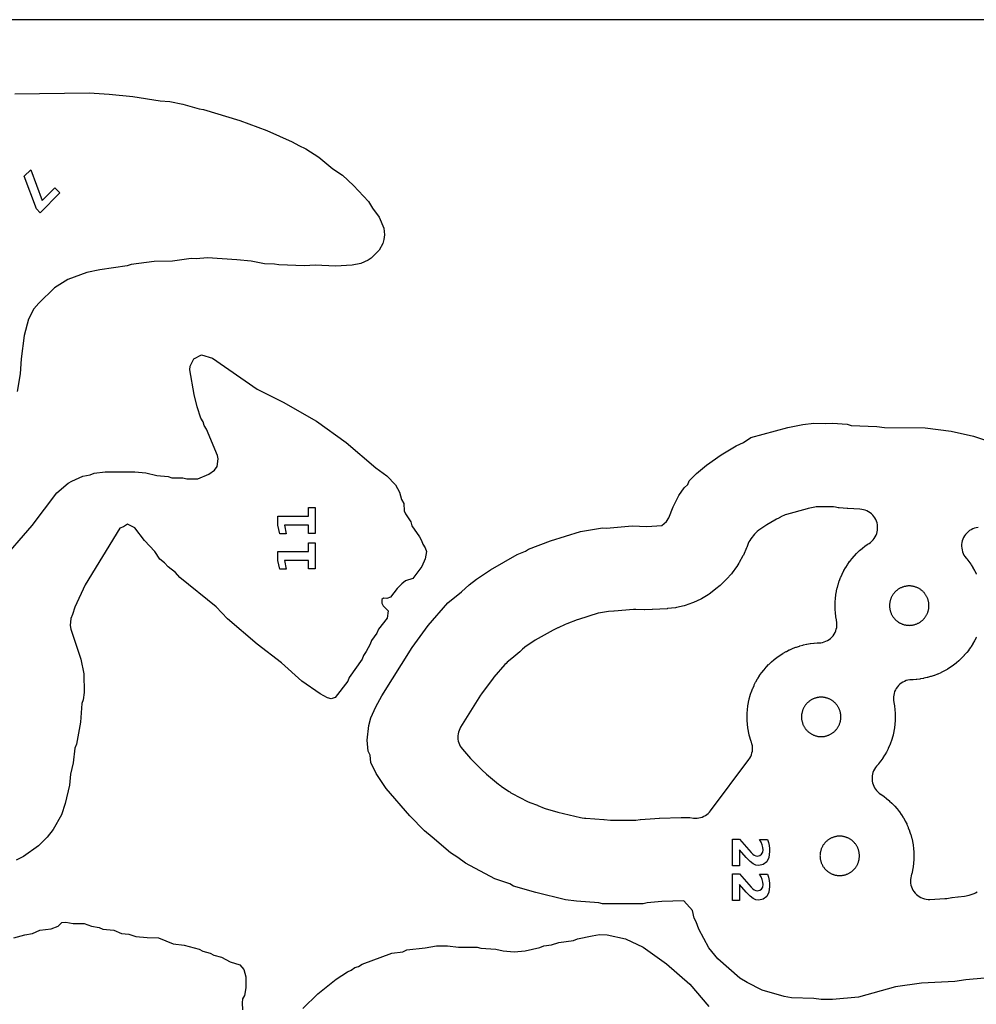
# Model space of a CAD drawing. Header units: millimetres. Extents: x 0 to 2500, y 0 to 1250.
# Tile 128 of 140: x 538 to 744, y 1037 to 1250. Entities that reach past the tile are written whole.
import ezdxf

# ---------------------------------------------------------------- set-up
doc = ezdxf.new("R2010")
doc.units = ezdxf.units.MM
for name, color, linetype in [('CUT', 1, 'Continuous'), ('MARK', 3, 'Continuous'), ('SHEET_BORDER_NOCUT', 8, 'Continuous')]:
    doc.layers.add(name, color=color, linetype=linetype)

msp = doc.modelspace()

# ---------------------------------------------------------------- linework, layer by layer
at = {"layer": 'CUT'}
for points in [[(536.48, 1234), (552.51, 1234.2), (556.8, 1233.96), (561.92, 1233.42), (567.78, 1232.5), (569.89, 1232.33), (572.7, 1231.74), (576.2, 1230.74), (577.18, 1230.59), (584.99, 1228.21), (590.82, 1226.12), (596.29, 1223.67), (597.7, 1222.82), (599.26, 1222.14), (602.02, 1220.34), (605.1, 1217.78), (607.15, 1216.43), (609.49, 1214.24), (612.79, 1210.76), (613.6, 1209.34), (615.04, 1207.37), (616.09, 1205.01), (616.21, 1203.6), (616.07, 1202.59), (615.86, 1201.69), (615.04, 1200.23), (613.36, 1198.55), (612.67, 1198.07), (611.1, 1197.38), (609.25, 1196.99), (605.62, 1196.8), (601.28, 1196.99), (598.94, 1196.9), (593.43, 1197.06), (592.49, 1197.24), (590.32, 1197.33), (587.44, 1197.86), (584.36, 1198.18), (578.01, 1198.58), (575.55, 1198.41), (574.48, 1198.49), (570.47, 1197.86), (566.55, 1197.79), (561.56, 1197.18), (560.67, 1196.91), (554.78, 1196.02), (551.96, 1195.44), (547.87, 1193.9), (545.04, 1192.13), (541.62, 1188.84), (540.55, 1187.59), (539.38, 1185.37), (538.46, 1181.85), (537.81, 1176.81), (537.58, 1173.6), (536.94, 1169.73)], [(533.13, 1132.81), (540.19, 1140.81), (545.55, 1147.85), (547.94, 1149.98), (548.78, 1150.42), (551.14, 1151.47), (552.72, 1151.78), (553.54, 1152.16), (555.93, 1152.39), (562.33, 1152.39), (564.73, 1152.23), (567.12, 1151.66), (569.53, 1151.39), (570.36, 1151.15), (572.73, 1151.09), (573.58, 1150.9), (575.96, 1150.92), (578.31, 1151.89), (579.51, 1152.78), (580.14, 1153.6), (580.31, 1155.21), (580.2, 1155.94), (577.8, 1161.61), (577.32, 1162.41), (577.11, 1163.23), (576.6, 1164.01), (575.78, 1166.42), (575.14, 1169.08), (574.2, 1174.41), (574.32, 1175.21), (575.05, 1176.81), (576.74, 1177.7), (579.14, 1176.96), (588.74, 1170.25), (594.34, 1167.43), (601.54, 1163.34), (607.94, 1158.75), (614.33, 1153.25), (616.73, 1151.52), (618.61, 1149.61), (619.47, 1148.01), (619.85, 1146.43), (620.35, 1145.61), (620.46, 1144.03), (620.73, 1143.34), (621.91, 1141.61), (622.12, 1140.78), (623.73, 1138.41), (624.21, 1137.61), (624.46, 1136.77), (625.01, 1136), (625.31, 1135.21), (625.01, 1133.62), (624.24, 1132.01), (622.35, 1129.41), (620.76, 1128.9), (619.93, 1128.27), (618.94, 1127.22), (617.54, 1125.35), (616.74, 1125.1), (616.01, 1125.14), (615.66, 1124.88), (615.63, 1124.05), (615.91, 1123.46), (617.04, 1122.41), (616.76, 1120.81), (614.94, 1118.43), (614.56, 1117.61), (613.42, 1116.01), (613.12, 1115.2), (612.29, 1113.63), (611.67, 1112.79), (611.37, 1112.01), (608.57, 1108.01), (608.28, 1107.21), (605.55, 1103.7), (604.74, 1103.46), (603.94, 1103.62), (602.35, 1104.47), (598.37, 1107.21), (594.01, 1111.21), (588.74, 1115.21), (582.33, 1120.67), (579.92, 1123.25), (572.04, 1129.61), (571.14, 1130.68), (569.53, 1131.91), (568.72, 1132.81), (567.72, 1133.6), (566.66, 1135.21), (564.41, 1137.61), (562.35, 1140.32), (560.75, 1141.15), (559.94, 1140.55), (559.12, 1140.23), (551.64, 1128.04), (549.37, 1123.23), (548.91, 1121.62), (548.51, 1120.79), (548.39, 1119.26), (548.56, 1118.45), (550.69, 1112.02), (551.37, 1108.82), (551.41, 1104.81), (551.21, 1103.22), (550.91, 1102.39), (550.6, 1098.4), (549.76, 1093.62), (549.44, 1092.76), (549.07, 1089.6), (548.46, 1087.19), (548.23, 1084.8), (547.29, 1080.82), (546.5, 1078.41), (544.73, 1075.2), (543.46, 1073.6), (541.55, 1071.67), (538.34, 1069.42), (536.73, 1068.63)], [(745.66, 1043.17), (741.64, 1042.79), (739.25, 1042.39), (732.06, 1042.04), (726.46, 1041.27), (718.46, 1039.07), (712.87, 1038.5), (710.45, 1038.5), (708.86, 1038.72), (704.05, 1038.9), (702.47, 1039.17), (697.66, 1040.58), (694.46, 1042.19), (692.86, 1043.17), (688.15, 1047.3), (686.22, 1049.7), (684.01, 1053.71), (683.48, 1055.32), (683.01, 1056.1), (682.65, 1057.73), (680.81, 1059.84), (676.05, 1059.69), (672.89, 1059.42), (672.05, 1059.21), (663.27, 1059.21), (662.43, 1059.42), (657.65, 1059.73), (655.27, 1060.07), (648.86, 1061.61), (644.06, 1063.01), (643.24, 1063.47), (640.05, 1064.61), (633.66, 1067.96), (632.06, 1069.21), (630.45, 1070.19), (626.47, 1073.57), (624.85, 1074.97), (621.65, 1078.17), (616.56, 1084.1), (614.39, 1087.3), (613.3, 1089.7), (613.1, 1091.28), (612.68, 1092.11), (612.51, 1094.51), (612.82, 1097.69), (613.29, 1099.3), (614.31, 1101.69), (615.67, 1104.1), (622.15, 1114.49), (625.66, 1119.23), (629.87, 1124.11), (632.86, 1126.5), (634.45, 1128.06), (636.05, 1129.25), (639.06, 1131.3), (644.85, 1134.55), (646.62, 1135.3), (647.27, 1135.74), (652.06, 1137.56), (658.47, 1139.53), (663.25, 1140.31), (664.09, 1140.24), (669.65, 1140.74), (672.84, 1140.64), (676.05, 1140.85), (677.02, 1141.67), (677.54, 1142.48), (678.46, 1144.88), (679.74, 1147.31), (680.86, 1148.98), (681.64, 1149.69), (681.97, 1150.5), (683.53, 1152.09), (685.67, 1153.89), (688.86, 1156.05), (692.07, 1158), (693.66, 1158.75), (695.26, 1159.81), (703.26, 1161.96), (706.45, 1162.65), (708.86, 1162.94), (711.28, 1162.84), (712.87, 1162.94), (716.06, 1162.67), (716.89, 1162.45), (722.45, 1162.21), (724.08, 1162), (732.85, 1161.88), (738.45, 1161.21), (743.26, 1160.12), (748.07, 1158.54)], [(744.27, 1140.4), (743.88, 1140.34), (743.5, 1140.24), (743.13, 1140.1), (742.78, 1139.93), (742.44, 1139.72), (742.13, 1139.48), (741.84, 1139.21), (741.58, 1138.91), (741.35, 1138.59), (741.15, 1138.25), (740.99, 1137.89), (740.86, 1137.52), (740.77, 1137.13), (740.72, 1136.74), (740.71, 1136.34), (740.74, 1135.95), (740.81, 1135.56), (740.91, 1135.18), (741.05, 1134.81), (741.23, 1134.46), (741.44, 1134.12), (741.68, 1133.81), (741.76, 1133.72), (741.82, 1133.65), (742.25, 1133.1), (742.3, 1133.03), (742.7, 1132.46), (742.75, 1132.38), (743.12, 1131.8), (743.17, 1131.72), (743.51, 1131.12), (743.56, 1131.03), (743.87, 1130.42), (743.91, 1130.33)], [(743.91, 1116.74), (743.87, 1116.65), (743.56, 1116.04), (743.51, 1115.95), (743.17, 1115.35), (743.12, 1115.27), (742.75, 1114.69), (742.7, 1114.6), (742.3, 1114.04), (742.25, 1113.96), (741.82, 1113.42), (741.76, 1113.35), (741.31, 1112.83), (741.25, 1112.75), (740.77, 1112.26), (740.7, 1112.19), (740.2, 1111.71), (740.13, 1111.65), (739.61, 1111.2), (739.54, 1111.14), (738.99, 1110.71), (738.92, 1110.65), (738.35, 1110.26), (738.27, 1110.2), (737.69, 1109.84), (737.61, 1109.79), (737.01, 1109.45), (736.92, 1109.4), (736.31, 1109.09), (736.22, 1109.05), (735.59, 1108.77), (735.5, 1108.73), (734.86, 1108.49), (734.77, 1108.45), (734.12, 1108.24), (734.02, 1108.21), (733.36, 1108.03), (733.26, 1108), (732.59, 1107.85), (732.5, 1107.83), (731.82, 1107.72), (731.72, 1107.7), (731.04, 1107.62), (730.94, 1107.61), (730.26, 1107.56), (730.16, 1107.55), (729.92, 1107.55), (729.52, 1107.52), (729.14, 1107.45), (728.76, 1107.35), (728.39, 1107.2), (728.04, 1107.03), (727.71, 1106.82), (727.4, 1106.58), (727.12, 1106.31), (726.86, 1106.01), (726.63, 1105.69), (726.44, 1105.35), (726.28, 1104.99), (726.16, 1104.61), (726.07, 1104.23), (726.02, 1103.84), (726.02, 1103.45), (726.04, 1103.06), (726.1, 1102.74), (726.1, 1102.74), (726.12, 1102.6), (726.24, 1101.92), (726.26, 1101.82), (726.34, 1101.14), (726.35, 1101.05), (726.4, 1100.36), (726.41, 1100.26), (726.42, 1099.57), (726.42, 1099.48), (726.41, 1098.79), (726.4, 1098.69), (726.35, 1098.01), (726.34, 1097.91), (726.26, 1097.23), (726.24, 1097.13), (726.12, 1096.45), (726.11, 1096.36), (725.96, 1095.69), (725.93, 1095.59), (725.75, 1094.93), (725.72, 1094.83), (725.5, 1094.18), (725.47, 1094.09), (725.22, 1093.45), (725.19, 1093.36), (724.91, 1092.73), (724.87, 1092.64), (724.56, 1092.03), (724.51, 1091.94), (724.17, 1091.34), (724.12, 1091.26), (723.75, 1090.68), (723.7, 1090.6), (723.3, 1090.03), (723.25, 1089.96), (722.82, 1089.41), (722.76, 1089.34), (722.36, 1088.87), (722.12, 1088.57), (721.92, 1088.25), (721.74, 1087.91), (721.6, 1087.56), (721.5, 1087.19), (721.43, 1086.81), (721.39, 1086.43), (721.39, 1086.05), (721.43, 1085.67), (721.5, 1085.3), (721.61, 1084.93), (721.76, 1084.58), (721.93, 1084.24), (722.14, 1083.92), (722.38, 1083.62), (722.64, 1083.35), (722.93, 1083.1), (723.25, 1082.88), (723.27, 1082.86), (723.35, 1082.81), (723.92, 1082.41), (723.99, 1082.36), (724.54, 1081.93), (724.61, 1081.87), (725.13, 1081.42), (725.2, 1081.36), (725.7, 1080.88), (725.77, 1080.81), (726.25, 1080.31), (726.31, 1080.24), (726.76, 1079.72), (726.82, 1079.65), (727.25, 1079.1), (727.3, 1079.03), (727.7, 1078.46), (727.75, 1078.38), (728.12, 1077.8), (728.17, 1077.72), (728.51, 1077.12), (728.56, 1077.03), (728.87, 1076.42), (728.91, 1076.33), (729.19, 1075.7), (729.22, 1075.61), (729.47, 1074.97), (729.5, 1074.88), (729.72, 1074.23), (729.75, 1074.13), (729.93, 1073.47), (729.96, 1073.37), (730.11, 1072.7), (730.12, 1072.61), (730.24, 1071.93), (730.26, 1071.83), (730.34, 1071.15), (730.35, 1071.05), (730.4, 1070.37), (730.41, 1070.27), (730.42, 1069.58), (730.42, 1069.49), (730.41, 1068.8), (730.4, 1068.7), (730.35, 1068.01), (730.34, 1067.92), (730.26, 1067.24), (730.24, 1067.14), (730.12, 1066.46), (730.11, 1066.36), (729.96, 1065.69), (729.93, 1065.6), (729.82, 1065.21), (729.74, 1064.82), (729.69, 1064.43), (729.68, 1064.03), (729.71, 1063.64), (729.78, 1063.24), (729.89, 1062.86), (730.04, 1062.49), (730.22, 1062.14), (730.44, 1061.81), (730.68, 1061.49), (730.96, 1061.21), (731.27, 1060.96), (731.6, 1060.73), (731.94, 1060.54), (732.31, 1060.39), (732.69, 1060.27), (733.08, 1060.19), (733.48, 1060.15), (733.87, 1060.15), (737.07, 1060.31), (737.54, 1060.36), (738.61, 1060.54), (738.68, 1060.55), (739.91, 1060.71), (739.98, 1060.72), (741.36, 1060.85), (741.68, 1060.89), (742, 1060.96), (742.32, 1061.06), (743.4, 1061.44), (743.75, 1061.58), (744.08, 1061.76)], [(536.23, 1051.81), (538.63, 1052.5), (540.24, 1052.78), (541.83, 1053.51), (544.28, 1053.77), (545.8, 1054.37), (546.62, 1055.13), (547.43, 1055.19), (549.06, 1054.9), (551.42, 1054.96), (552.98, 1054.36), (554.62, 1054.1), (555.45, 1053.74), (557.82, 1053.48), (559.44, 1052.75), (561.03, 1052.64), (562.6, 1052.15), (565.02, 1051.88), (567.42, 1051.87), (570.6, 1050.55), (573.02, 1050.25), (576.22, 1049.41), (577.04, 1049), (578.62, 1048.54), (579.42, 1048.09), (581.02, 1047.67), (582.95, 1046.64), (585.02, 1046.01), (585.88, 1045.03), (586.29, 1043.42), (586.28, 1041.04), (585.99, 1039.43), (585.61, 1038.65), (585.48, 1037.8), (585.56, 1036.27)], [(598.62, 1036.59), (601.83, 1039.77), (605.81, 1042.94), (608.22, 1044.53), (609, 1044.84), (609.82, 1045.41), (610.62, 1045.62), (611.42, 1046.16), (617.81, 1048.5), (620.17, 1048.83), (621.03, 1049.24), (625, 1049.66), (627.43, 1050.09), (629.83, 1050.1), (632.21, 1049.83), (636.21, 1049.81), (637.02, 1049.6), (640.23, 1049.4), (641.85, 1049.01), (644.2, 1048.81), (646.58, 1049.01), (649.76, 1049.75), (650.62, 1050.12), (652.22, 1050.33), (653.83, 1050.84), (657, 1051.26), (657.83, 1051.6), (661.03, 1052.28), (662.62, 1052.54), (664.22, 1052.51), (668.22, 1051.65), (672.05, 1049.83), (677.02, 1046.23), (682.06, 1041.84), (686.16, 1037.02)]]:
    msp.add_lwpolyline(points, dxfattribs=at)
for points in [[(702.97, 1143.24), (702.65, 1143.14), (702.34, 1143.02), (702.04, 1142.86), (701.39, 1142.5), (701.26, 1142.43), (700.79, 1142.21), (700.42, 1142.01), (698.67, 1140.95), (698.5, 1140.84), (696.96, 1139.8), (696.63, 1139.55), (696.33, 1139.26), (696.06, 1138.95), (695.27, 1137.96), (695.04, 1137.63), (694.85, 1137.29), (694.69, 1136.92), (694.36, 1136.07), (694.32, 1135.98), (693.65, 1134.45), (693.55, 1134.27), (692.73, 1132.82), (692.67, 1132.73), (692.21, 1132.01), (692.15, 1131.92), (691.2, 1130.59), (691.08, 1130.43), (690.03, 1129.23), (689.89, 1129.09), (688.69, 1127.96), (688.61, 1127.9), (687.72, 1127.14), (687.64, 1127.08), (686.25, 1126.02), (686.07, 1125.9), (684.62, 1125.02), (684.43, 1124.92), (682.89, 1124.2), (682.69, 1124.12), (681.09, 1123.57), (680.88, 1123.51), (679.22, 1123.13), (679.02, 1123.1), (677.28, 1122.89), (677.17, 1122.88), (674.05, 1122.68), (673.96, 1122.67), (672.3, 1122.65), (672.2, 1122.65), (670.41, 1122.71), (669.92, 1122.69), (665.75, 1122.32), (665.66, 1122.31), (664.56, 1122.26), (664.11, 1122.21), (662.84, 1122.01), (662.31, 1121.88), (658.04, 1120.57), (657.79, 1120.48), (655.54, 1119.63), (655.2, 1119.47), (655.19, 1119.48), (653.71, 1118.76), (653.62, 1118.72), (653, 1118.46), (652.61, 1118.26), (648.71, 1116.08), (648.41, 1115.89), (646.58, 1114.64), (646.45, 1114.55), (646.39, 1114.5), (645.98, 1114.16), (645.48, 1113.66), (645.4, 1113.59), (644.14, 1112.48), (644.07, 1112.41), (642.7, 1111.32), (642.43, 1111.08), (642.17, 1110.81), (639.82, 1108.09), (639.64, 1107.85), (637.13, 1104.48), (636.95, 1104.21), (632.64, 1097.3), (632.45, 1096.96), (632.3, 1096.61), (632.18, 1096.23), (632.09, 1095.85), (632.05, 1095.47), (632.04, 1095.08), (632.07, 1094.69), (632.14, 1094.3), (632.24, 1093.93), (632.38, 1093.56), (632.56, 1093.22), (632.77, 1092.89), (633.01, 1092.58), (634.76, 1090.54), (634.97, 1090.32), (637.04, 1088.24), (637.25, 1088.05), (638.18, 1087.24), (638.22, 1087.2), (640.79, 1085.02), (641.03, 1084.83), (641.29, 1084.66), (641.4, 1084.6), (641.49, 1084.53), (643.1, 1083.42), (643.24, 1083.32), (643.24, 1083.32), (643.47, 1083.16), (643.78, 1082.97), (647.03, 1081.27), (647.55, 1081.04), (649.23, 1080.45), (649.31, 1080.42), (650.69, 1079.86), (650.69, 1079.86), (651.12, 1079.7), (653.39, 1079.04), (653.58, 1078.99), (658.49, 1077.81), (658.85, 1077.74), (659.36, 1077.67), (659.68, 1077.64), (663.53, 1077.39), (663.62, 1077.38), (664.96, 1077.23), (665.4, 1077.21), (669.94, 1077.21), (670.44, 1077.24), (671.35, 1077.36), (671.43, 1077.36), (674.52, 1077.62), (674.57, 1077.63), (675.45, 1077.68), (675.51, 1077.68), (680.19, 1077.83), (680.29, 1077.83), (681.91, 1077.8), (682.1, 1077.79), (682.91, 1077.69), (683.29, 1077.67), (683.67, 1077.68), (684.05, 1077.72), (684.42, 1077.81), (684.78, 1077.92), (685.13, 1078.07), (685.46, 1078.26), (685.78, 1078.47), (686.07, 1078.71), (686.34, 1078.98), (686.58, 1079.28), (694.83, 1090.33), (695.04, 1090.65), (695.23, 1091), (695.38, 1091.36), (695.5, 1091.74), (695.58, 1092.13), (695.61, 1092.52), (695.61, 1092.91), (695.58, 1093.3), (695.5, 1093.69), (695.39, 1094.07), (695.34, 1094.18), (695.13, 1094.83), (695.1, 1094.93), (694.92, 1095.59), (694.89, 1095.69), (694.74, 1096.36), (694.72, 1096.45), (694.61, 1097.13), (694.59, 1097.23), (694.51, 1097.91), (694.5, 1098.01), (694.45, 1098.69), (694.44, 1098.79), (694.43, 1099.48), (694.43, 1099.57), (694.44, 1100.26), (694.45, 1100.36), (694.5, 1101.05), (694.51, 1101.14), (694.59, 1101.82), (694.61, 1101.92), (694.72, 1102.6), (694.74, 1102.7), (694.89, 1103.37), (694.92, 1103.46), (695.1, 1104.12), (695.13, 1104.22), (695.34, 1104.87), (695.38, 1104.96), (695.62, 1105.6), (695.66, 1105.69), (695.94, 1106.32), (695.98, 1106.41), (696.29, 1107.02), (696.34, 1107.11), (696.68, 1107.71), (696.73, 1107.79), (697.09, 1108.37), (697.15, 1108.45), (697.54, 1109.02), (697.6, 1109.1), (698.03, 1109.64), (698.09, 1109.71), (698.54, 1110.23), (698.6, 1110.31), (699.08, 1110.8), (699.15, 1110.87), (699.64, 1111.35), (699.72, 1111.41), (700.24, 1111.86), (700.31, 1111.92), (700.85, 1112.35), (700.93, 1112.41), (701.49, 1112.8), (701.58, 1112.86), (702.16, 1113.22), (702.24, 1113.27), (702.84, 1113.61), (702.93, 1113.66), (703.54, 1113.97), (703.63, 1114.01), (704.26, 1114.29), (704.35, 1114.33), (704.99, 1114.57), (705.08, 1114.61), (705.73, 1114.82), (705.83, 1114.85), (706.49, 1115.03), (706.58, 1115.06), (707.25, 1115.21), (707.35, 1115.23), (708.03, 1115.34), (708.13, 1115.36), (708.81, 1115.44), (708.9, 1115.45), (709.59, 1115.5), (709.69, 1115.51), (709.93, 1115.51), (710.32, 1115.54), (710.71, 1115.61), (711.09, 1115.71), (711.45, 1115.86), (711.81, 1116.03), (712.14, 1116.24), (712.45, 1116.48), (712.73, 1116.75), (712.99, 1117.05), (713.21, 1117.37), (713.41, 1117.71), (713.57, 1118.07), (713.69, 1118.45), (713.78, 1118.83), (713.82, 1119.22), (713.83, 1119.61), (713.8, 1120), (713.75, 1120.32), (713.75, 1120.32), (713.72, 1120.46), (713.61, 1121.14), (713.59, 1121.24), (713.51, 1121.92), (713.5, 1122.01), (713.45, 1122.7), (713.44, 1122.8), (713.43, 1123.49), (713.43, 1123.58), (713.44, 1124.27), (713.45, 1124.37), (713.5, 1125.05), (713.51, 1125.15), (713.59, 1125.83), (713.61, 1125.93), (713.72, 1126.61), (713.74, 1126.7), (713.89, 1127.37), (713.92, 1127.47), (714.1, 1128.13), (714.13, 1128.23), (714.34, 1128.88), (714.38, 1128.97), (714.62, 1129.61), (714.66, 1129.7), (714.94, 1130.33), (714.98, 1130.42), (715.29, 1131.03), (715.34, 1131.12), (715.68, 1131.72), (715.73, 1131.8), (716.09, 1132.38), (716.15, 1132.46), (716.54, 1133.03), (716.6, 1133.1), (717.03, 1133.65), (717.09, 1133.72), (717.54, 1134.24), (717.6, 1134.31), (718.08, 1134.81), (718.15, 1134.88), (718.64, 1135.36), (718.72, 1135.42), (719.24, 1135.87), (719.31, 1135.93), (719.85, 1136.36), (719.93, 1136.41), (720.49, 1136.81), (720.58, 1136.86), (720.75, 1136.98), (721.07, 1137.2), (721.37, 1137.45), (721.64, 1137.74), (721.88, 1138.04), (722.09, 1138.37), (722.26, 1138.72), (722.41, 1139.08), (722.51, 1139.46), (722.58, 1139.84), (722.61, 1140.23), (722.6, 1140.62), (722.56, 1141), (722.48, 1141.39), (722.36, 1141.76), (722.21, 1142.11), (722.02, 1142.46), (721.8, 1142.78), (721.55, 1143.08), (721.27, 1143.35), (720.96, 1143.59), (720.64, 1143.8), (720.29, 1143.99), (719.93, 1144.13), (719.56, 1144.24), (719.18, 1144.32), (718.79, 1144.35), (716.16, 1144.47), (716.05, 1144.47), (714.32, 1144.64), (714.11, 1144.67), (713.52, 1144.79), (713.06, 1144.86), (712.96, 1144.87), (712.46, 1144.88), (712.4, 1144.88), (710.62, 1144.86), (710.51, 1144.86), (710.03, 1144.88), (709.7, 1144.88), (709.36, 1144.85), (709.03, 1144.79), (707.6, 1144.48), (707.4, 1144.43)], [(729.7, 1119.29), (729.84, 1119.3), (729.98, 1119.32), (730.12, 1119.34), (730.25, 1119.37), (730.39, 1119.4), (730.52, 1119.43), (730.66, 1119.47), (730.79, 1119.51), (730.92, 1119.56), (731.05, 1119.61), (731.18, 1119.66), (731.3, 1119.72), (731.43, 1119.79), (731.55, 1119.85), (731.67, 1119.93), (731.79, 1120), (731.9, 1120.08), (732.01, 1120.16), (732.12, 1120.25), (732.23, 1120.34), (732.33, 1120.43), (732.43, 1120.53), (732.53, 1120.63), (732.62, 1120.73), (732.71, 1120.84), (732.8, 1120.95), (732.88, 1121.06), (732.96, 1121.17), (733.03, 1121.29), (733.1, 1121.41), (733.17, 1121.53), (733.24, 1121.65), (733.3, 1121.78), (733.35, 1121.91), (733.4, 1122.04), (733.45, 1122.17), (733.49, 1122.3), (733.53, 1122.43), (733.56, 1122.57), (733.59, 1122.71), (733.62, 1122.84), (733.64, 1122.98), (733.65, 1123.12), (733.66, 1123.26), (733.67, 1123.4), (733.67, 1123.53), (733.67, 1123.67), (733.66, 1123.81), (733.65, 1123.95), (733.64, 1124.09), (733.62, 1124.23), (733.59, 1124.36), (733.56, 1124.5), (733.53, 1124.63), (733.49, 1124.77), (733.45, 1124.9), (733.4, 1125.03), (733.35, 1125.16), (733.3, 1125.29), (733.24, 1125.41), (733.17, 1125.54), (733.1, 1125.66), (733.03, 1125.78), (732.96, 1125.9), (732.88, 1126.01), (732.8, 1126.12), (732.71, 1126.23), (732.62, 1126.34), (732.53, 1126.44), (732.43, 1126.54), (732.33, 1126.64), (732.23, 1126.73), (732.12, 1126.82), (732.01, 1126.91), (731.9, 1126.99), (731.79, 1127.07), (731.67, 1127.14), (731.55, 1127.21), (731.43, 1127.28), (731.3, 1127.35), (731.18, 1127.41), (731.05, 1127.46), (730.92, 1127.51), (730.79, 1127.56), (730.66, 1127.6), (730.52, 1127.64), (730.39, 1127.67), (730.25, 1127.7), (730.12, 1127.73), (729.98, 1127.75), (729.84, 1127.76), (729.7, 1127.78), (729.56, 1127.78), (729.42, 1127.78), (729.28, 1127.78), (729.15, 1127.78), (729.01, 1127.76), (728.87, 1127.75), (728.73, 1127.73), (728.59, 1127.7), (728.46, 1127.67), (728.32, 1127.64), (728.19, 1127.6), (728.06, 1127.56), (727.93, 1127.51), (727.8, 1127.46), (727.67, 1127.41), (727.54, 1127.35), (727.42, 1127.28), (727.3, 1127.21), (727.18, 1127.14), (727.06, 1127.07), (726.95, 1126.99), (726.84, 1126.91), (726.73, 1126.82), (726.62, 1126.73), (726.52, 1126.64), (726.42, 1126.54), (726.32, 1126.44), (726.23, 1126.34), (726.14, 1126.23), (726.05, 1126.12), (725.97, 1126.01), (725.89, 1125.9), (725.81, 1125.78), (725.74, 1125.66), (725.68, 1125.54), (725.61, 1125.41), (725.55, 1125.29), (725.5, 1125.16), (725.45, 1125.03), (725.4, 1124.9), (725.36, 1124.77), (725.32, 1124.63), (725.29, 1124.5), (725.26, 1124.36), (725.23, 1124.23), (725.21, 1124.09), (725.19, 1123.95), (725.18, 1123.81), (725.18, 1123.67), (725.17, 1123.53), (725.18, 1123.4), (725.18, 1123.26), (725.19, 1123.12), (725.21, 1122.98), (725.23, 1122.84), (725.26, 1122.71), (725.29, 1122.57), (725.32, 1122.43), (725.36, 1122.3), (725.4, 1122.17), (725.45, 1122.04), (725.5, 1121.91), (725.55, 1121.78), (725.61, 1121.65), (725.68, 1121.53), (725.74, 1121.41), (725.81, 1121.29), (725.89, 1121.17), (725.97, 1121.06), (726.05, 1120.95), (726.14, 1120.84), (726.23, 1120.73), (726.32, 1120.63), (726.42, 1120.53), (726.52, 1120.43), (726.62, 1120.34), (726.73, 1120.25), (726.84, 1120.16), (726.95, 1120.08), (727.06, 1120), (727.18, 1119.93), (727.3, 1119.85), (727.42, 1119.79), (727.54, 1119.72), (727.67, 1119.66), (727.8, 1119.61), (727.93, 1119.56), (728.06, 1119.51), (728.19, 1119.47), (728.32, 1119.43), (728.46, 1119.4), (728.59, 1119.37), (728.73, 1119.34), (728.87, 1119.32), (729.01, 1119.3), (729.15, 1119.29), (729.28, 1119.29), (729.42, 1119.28), (729.56, 1119.29)], [(710.84, 1095.3), (710.98, 1095.31), (711.12, 1095.33), (711.25, 1095.36), (711.39, 1095.39), (711.52, 1095.42), (711.66, 1095.46), (711.79, 1095.5), (711.92, 1095.55), (712.05, 1095.6), (712.18, 1095.65), (712.3, 1095.71), (712.43, 1095.78), (712.55, 1095.85), (712.67, 1095.92), (712.79, 1095.99), (712.9, 1096.07), (713.01, 1096.15), (713.12, 1096.24), (713.23, 1096.33), (713.33, 1096.42), (713.43, 1096.52), (713.53, 1096.62), (713.62, 1096.72), (713.71, 1096.83), (713.8, 1096.94), (713.88, 1097.05), (713.96, 1097.16), (714.03, 1097.28), (714.1, 1097.4), (714.17, 1097.52), (714.24, 1097.65), (714.3, 1097.77), (714.35, 1097.9), (714.4, 1098.03), (714.45, 1098.16), (714.49, 1098.29), (714.53, 1098.43), (714.56, 1098.56), (714.59, 1098.7), (714.62, 1098.83), (714.64, 1098.97), (714.65, 1099.11), (714.66, 1099.25), (714.67, 1099.39), (714.67, 1099.53), (714.67, 1099.66), (714.66, 1099.8), (714.65, 1099.94), (714.64, 1100.08), (714.62, 1100.22), (714.59, 1100.35), (714.56, 1100.49), (714.53, 1100.63), (714.49, 1100.76), (714.45, 1100.89), (714.4, 1101.02), (714.35, 1101.15), (714.3, 1101.28), (714.24, 1101.41), (714.17, 1101.53), (714.1, 1101.65), (714.03, 1101.77), (713.96, 1101.89), (713.88, 1102), (713.8, 1102.11), (713.71, 1102.22), (713.62, 1102.33), (713.53, 1102.43), (713.43, 1102.53), (713.33, 1102.63), (713.23, 1102.72), (713.12, 1102.81), (713.01, 1102.9), (712.9, 1102.98), (712.79, 1103.06), (712.67, 1103.13), (712.55, 1103.21), (712.43, 1103.27), (712.3, 1103.34), (712.18, 1103.4), (712.05, 1103.45), (711.92, 1103.5), (711.79, 1103.55), (711.66, 1103.59), (711.52, 1103.63), (711.39, 1103.66), (711.25, 1103.69), (711.12, 1103.72), (710.98, 1103.74), (710.84, 1103.76), (710.7, 1103.77), (710.56, 1103.77), (710.42, 1103.78), (710.28, 1103.77), (710.15, 1103.77), (710.01, 1103.76), (709.87, 1103.74), (709.73, 1103.72), (709.59, 1103.69), (709.46, 1103.66), (709.32, 1103.63), (709.19, 1103.59), (709.06, 1103.55), (708.93, 1103.5), (708.8, 1103.45), (708.67, 1103.4), (708.54, 1103.34), (708.42, 1103.27), (708.3, 1103.21), (708.18, 1103.13), (708.06, 1103.06), (707.95, 1102.98), (707.84, 1102.9), (707.73, 1102.81), (707.62, 1102.72), (707.52, 1102.63), (707.42, 1102.53), (707.32, 1102.43), (707.23, 1102.33), (707.14, 1102.22), (707.05, 1102.11), (706.97, 1102), (706.89, 1101.89), (706.81, 1101.77), (706.74, 1101.65), (706.68, 1101.53), (706.61, 1101.41), (706.55, 1101.28), (706.5, 1101.15), (706.45, 1101.02), (706.4, 1100.89), (706.36, 1100.76), (706.32, 1100.63), (706.29, 1100.49), (706.26, 1100.35), (706.23, 1100.22), (706.21, 1100.08), (706.19, 1099.94), (706.18, 1099.8), (706.18, 1099.66), (706.17, 1099.53), (706.18, 1099.39), (706.18, 1099.25), (706.19, 1099.11), (706.21, 1098.97), (706.23, 1098.83), (706.26, 1098.7), (706.29, 1098.56), (706.32, 1098.43), (706.36, 1098.29), (706.4, 1098.16), (706.45, 1098.03), (706.5, 1097.9), (706.55, 1097.77), (706.61, 1097.65), (706.68, 1097.52), (706.74, 1097.4), (706.81, 1097.28), (706.89, 1097.16), (706.97, 1097.05), (707.05, 1096.94), (707.14, 1096.83), (707.23, 1096.72), (707.32, 1096.62), (707.42, 1096.52), (707.52, 1096.42), (707.62, 1096.33), (707.73, 1096.24), (707.84, 1096.15), (707.95, 1096.07), (708.06, 1095.99), (708.18, 1095.92), (708.3, 1095.85), (708.42, 1095.78), (708.54, 1095.71), (708.67, 1095.65), (708.8, 1095.6), (708.93, 1095.55), (709.06, 1095.5), (709.19, 1095.46), (709.32, 1095.42), (709.46, 1095.39), (709.59, 1095.36), (709.73, 1095.33), (709.87, 1095.31), (710.01, 1095.3), (710.15, 1095.28), (710.28, 1095.28), (710.42, 1095.28), (710.56, 1095.28), (710.7, 1095.28)], [(714.56, 1065.29), (714.7, 1065.29), (714.84, 1065.3), (714.98, 1065.32), (715.12, 1065.34), (715.25, 1065.37), (715.39, 1065.4), (715.52, 1065.43), (715.66, 1065.47), (715.79, 1065.51), (715.92, 1065.56), (716.05, 1065.61), (716.18, 1065.66), (716.3, 1065.72), (716.43, 1065.79), (716.55, 1065.85), (716.67, 1065.93), (716.79, 1066), (716.9, 1066.08), (717.01, 1066.16), (717.12, 1066.25), (717.23, 1066.34), (717.33, 1066.43), (717.43, 1066.53), (717.53, 1066.63), (717.62, 1066.73), (717.71, 1066.84), (717.8, 1066.95), (717.88, 1067.06), (717.96, 1067.17), (718.03, 1067.29), (718.1, 1067.41), (718.17, 1067.53), (718.24, 1067.65), (718.3, 1067.78), (718.35, 1067.91), (718.4, 1068.04), (718.45, 1068.17), (718.49, 1068.3), (718.53, 1068.43), (718.56, 1068.57), (718.59, 1068.71), (718.62, 1068.84), (718.64, 1068.98), (718.65, 1069.12), (718.66, 1069.26), (718.67, 1069.4), (718.67, 1069.53), (718.67, 1069.67), (718.66, 1069.81), (718.65, 1069.95), (718.64, 1070.09), (718.62, 1070.23), (718.59, 1070.36), (718.56, 1070.5), (718.53, 1070.63), (718.49, 1070.77), (718.45, 1070.9), (718.4, 1071.03), (718.35, 1071.16), (718.3, 1071.29), (718.24, 1071.41), (718.17, 1071.54), (718.1, 1071.66), (718.03, 1071.78), (717.96, 1071.9), (717.88, 1072.01), (717.8, 1072.12), (717.71, 1072.23), (717.62, 1072.34), (717.53, 1072.44), (717.43, 1072.54), (717.33, 1072.64), (717.23, 1072.73), (717.12, 1072.82), (717.01, 1072.91), (716.9, 1072.99), (716.79, 1073.07), (716.67, 1073.14), (716.55, 1073.21), (716.43, 1073.28), (716.3, 1073.35), (716.18, 1073.41), (716.05, 1073.46), (715.92, 1073.51), (715.79, 1073.56), (715.66, 1073.6), (715.52, 1073.64), (715.39, 1073.67), (715.25, 1073.7), (715.12, 1073.73), (714.98, 1073.75), (714.84, 1073.76), (714.7, 1073.78), (714.56, 1073.78), (714.42, 1073.78), (714.28, 1073.78), (714.15, 1073.78), (714.01, 1073.76), (713.87, 1073.75), (713.73, 1073.73), (713.59, 1073.7), (713.46, 1073.67), (713.32, 1073.64), (713.19, 1073.6), (713.06, 1073.56), (712.93, 1073.51), (712.8, 1073.46), (712.67, 1073.41), (712.54, 1073.35), (712.42, 1073.28), (712.3, 1073.21), (712.18, 1073.14), (712.06, 1073.07), (711.95, 1072.99), (711.84, 1072.91), (711.73, 1072.82), (711.62, 1072.73), (711.52, 1072.64), (711.42, 1072.54), (711.32, 1072.44), (711.23, 1072.34), (711.14, 1072.23), (711.05, 1072.12), (710.97, 1072.01), (710.89, 1071.9), (710.81, 1071.78), (710.74, 1071.66), (710.68, 1071.54), (710.61, 1071.41), (710.55, 1071.29), (710.5, 1071.16), (710.45, 1071.03), (710.4, 1070.9), (710.36, 1070.77), (710.32, 1070.63), (710.28, 1070.5), (710.26, 1070.36), (710.23, 1070.23), (710.21, 1070.09), (710.19, 1069.95), (710.18, 1069.81), (710.18, 1069.67), (710.17, 1069.53), (710.18, 1069.4), (710.18, 1069.26), (710.19, 1069.12), (710.21, 1068.98), (710.23, 1068.84), (710.26, 1068.71), (710.28, 1068.57), (710.32, 1068.43), (710.36, 1068.3), (710.4, 1068.17), (710.45, 1068.04), (710.5, 1067.91), (710.55, 1067.78), (710.61, 1067.65), (710.68, 1067.53), (710.74, 1067.41), (710.81, 1067.29), (710.89, 1067.17), (710.97, 1067.06), (711.05, 1066.95), (711.14, 1066.84), (711.23, 1066.73), (711.32, 1066.63), (711.42, 1066.53), (711.52, 1066.43), (711.62, 1066.34), (711.73, 1066.25), (711.84, 1066.16), (711.95, 1066.08), (712.06, 1066), (712.18, 1065.93), (712.3, 1065.85), (712.42, 1065.79), (712.54, 1065.72), (712.67, 1065.66), (712.8, 1065.61), (712.93, 1065.56), (713.06, 1065.51), (713.19, 1065.47), (713.32, 1065.43), (713.46, 1065.4), (713.59, 1065.37), (713.73, 1065.34), (713.87, 1065.32), (714.01, 1065.3), (714.15, 1065.29), (714.28, 1065.29), (714.42, 1065.28)]]:
    msp.add_lwpolyline(points, close=True, dxfattribs=at)
at = {"layer": 'MARK'}
for points in [[(546.19, 1212.6), (541.93, 1208.34), (541.1, 1209.16), (538.47, 1216.2), (539.9, 1217.63), (542.39, 1210.95), (545.12, 1213.68), (546.19, 1212.6)], [(599.8, 1139.11), (599.8, 1140.93), (594.63, 1140.93), (595.01, 1139.06), (593.61, 1139.06), (593.22, 1140.92), (593.22, 1142.88), (599.8, 1142.88), (599.8, 1144.71), (601.22, 1144.71), (601.22, 1139.11), (599.8, 1139.11)], [(599.8, 1131.48), (599.8, 1133.3), (594.63, 1133.3), (595.01, 1131.43), (593.61, 1131.43), (593.22, 1133.29), (593.22, 1135.25), (599.8, 1135.25), (599.8, 1137.07), (601.22, 1137.07), (601.22, 1131.48), (599.8, 1131.48)], [(692.79, 1070.87), (692.79, 1067.41), (691.3, 1067.41), (691.3, 1073.13), (692.79, 1073.13), (695.32, 1070.26), (695.66, 1069.92), (696, 1069.69), (696.34, 1069.55), (696.69, 1069.5), (697.18, 1069.6), (697.58, 1069.88), (697.83, 1070.31), (697.91, 1070.86), (697.86, 1071.36), (697.71, 1071.9), (697.46, 1072.48), (697.11, 1073.1), (698.83, 1073.1), (699.03, 1072.42), (699.18, 1071.75), (699.27, 1071.09), (699.3, 1070.44), (699.14, 1069.19), (698.67, 1068.25), (697.93, 1067.66), (696.94, 1067.47), (696.32, 1067.55), (695.75, 1067.8), (695.1, 1068.31), (694.26, 1069.19), (692.79, 1070.87)], [(692.79, 1063.37), (692.79, 1059.91), (691.3, 1059.91), (691.3, 1065.63), (692.79, 1065.63), (695.32, 1062.76), (695.66, 1062.42), (696, 1062.19), (696.34, 1062.05), (696.69, 1062.01), (697.18, 1062.1), (697.58, 1062.38), (697.83, 1062.81), (697.91, 1063.36), (697.86, 1063.86), (697.71, 1064.4), (697.46, 1064.98), (697.11, 1065.6), (698.83, 1065.6), (699.03, 1064.92), (699.18, 1064.25), (699.27, 1063.59), (699.3, 1062.94), (699.14, 1061.69), (698.67, 1060.75), (697.93, 1060.16), (696.94, 1059.97), (696.32, 1060.05), (695.75, 1060.3), (695.1, 1060.81), (694.26, 1061.69), (692.79, 1063.37)]]:
    msp.add_lwpolyline(points, close=True, dxfattribs=at)
at = {"layer": 'SHEET_BORDER_NOCUT'}
msp.add_lwpolyline([(0, 0), (2500, 0), (2500, 1250), (0, 1250)], close=True, dxfattribs=at)

doc.saveas('drawing.dxf')
